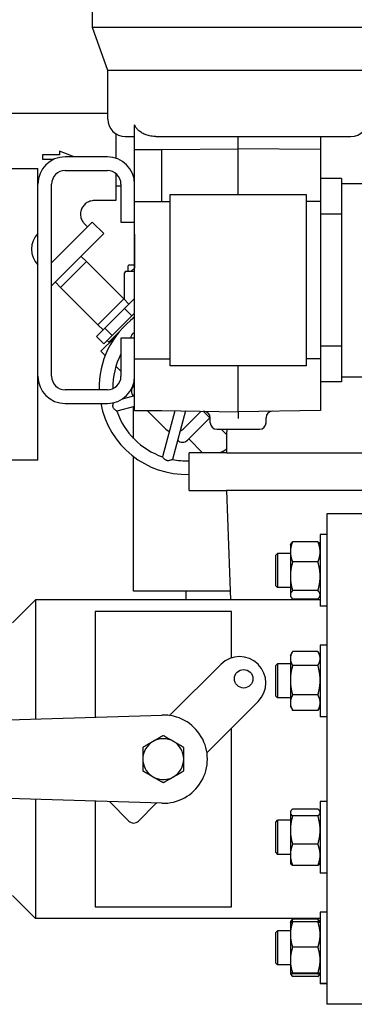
# Model space of a CAD drawing. Header units: inches. Extents: x 24 to 1128, y -69 to 748.
# Tile 250 of 256: x 364.65 to 370.78, y 179.86 to 197.93. Entities that reach past the tile are written whole.
import ezdxf

# ---------------------------------------------------------------- set-up
doc = ezdxf.new("R2010")
doc.units = ezdxf.units.IN
doc.header["$LTSCALE"] = 32
doc.header["$MEASUREMENT"] = 0
doc.layers.add('Visible (ANSI)', color=7, linetype='Continuous', lineweight=30)

msp = doc.modelspace()

# ---------------------------------------------------------------- linework, layer by layer
at = {"layer": 'Visible (ANSI)'}
for p, q in [((365.98331, 197.78961), (365.98331, 201.80961)), ((371.32331, 197.78961), (365.98331, 197.78961)), ((366.26581, 196.99961), (365.98331, 197.78961)), ((371.04081, 196.99961), (366.26581, 196.99961)), ((366.26581, 196.10561), (366.26581, 196.99961)), ((366.26581, 196.20742), (362.73113, 196.20742)), ((366.75531, 195.54804), (366.75531, 195.99697)), ((366.41113, 195.83858), (366.41113, 195.38831)), ((366.58381, 195.78761), (366.75531, 195.78761)), ((367.14464, 195.78761), (370.16382, 195.78761)), ((368.65331, 195.56213), (368.65331, 195.78761)), ((370.16731, 195.78762), (370.16731, 195.54687)), ((370.16731, 195.78761), (370.72281, 195.78761)), ((366.75531, 195.54804), (367.25531, 195.54804)), ((366.75531, 194.59253), (366.75531, 195.54804)), ((367.25531, 195.54804), (368.65331, 195.56213)), ((367.25531, 194.59253), (367.25531, 195.54804)), ((368.65331, 194.72461), (368.65331, 195.56213)), ((370.16731, 195.54687), (368.65331, 195.56213)), ((370.16731, 195.54687), (370.16731, 194.59136)), ((365.38097, 195.44888), (365.06819, 195.44888)), ((365.06819, 195.44888), (365.06819, 195.36846)), ((365.06819, 195.36846), (365.27685, 195.36846)), ((365.38097, 195.51837), (365.38097, 195.44888)), ((365.64953, 195.41321), (365.38097, 195.51837)), ((366.25531, 195.41321), (365.48361, 195.41321)), ((363.49361, 195.19941), (364.98361, 195.19941)), ((364.98361, 195.01191), (364.98361, 195.19941)), ((364.98361, 194.00941), (364.98361, 195.01191)), ((365.48361, 195.16321), (366.25531, 195.16321)), ((366.41113, 195.10871), (366.41113, 194.60992)), ((370.55131, 195.01511), (370.16731, 195.01511)), ((370.55131, 195.01511), (370.55131, 194.92126)), ((365.23361, 191.38561), (365.23361, 194.91321)), ((366.41113, 194.88367), (366.50531, 194.88367)), ((366.50531, 194.91321), (366.50531, 194.21241)), ((370.55131, 194.92126), (373.70091, 194.92126)), ((370.55131, 194.92126), (370.55131, 191.37796)), ((367.40731, 191.57461), (367.40731, 194.72461)), ((367.40731, 194.72461), (369.89931, 194.72461)), ((369.89931, 194.72461), (369.89931, 191.57461)), ((366.41113, 194.60992), (366.01304, 194.60992)), ((366.75531, 194.59253), (367.25531, 194.59253)), ((366.75531, 191.7067), (366.75531, 194.59253)), ((367.25531, 194.59253), (367.40731, 194.59406)), ((370.16731, 194.59136), (369.89931, 194.59406)), ((370.16731, 194.59136), (370.16731, 191.70787)), ((370.55131, 194.36108), (370.16731, 194.36108)), ((365.97987, 194.21631), (365.23361, 193.47005)), ((365.83626, 194.18314), (365.89148, 194.12792)), ((365.97987, 194.21631), (366.192, 194.00418)), ((366.50531, 194.21241), (366.75531, 194.21241)), ((364.98361, 193.42941), (364.98361, 194.00941)), ((365.23361, 193.04578), (366.192, 194.00418)), ((366.75531, 193.99573), (366.75174, 193.99217)), ((366.75174, 193.99217), (366.75531, 193.99217)), ((366.75174, 193.99217), (366.75174, 193.37217)), ((365.7745, 193.58668), (365.87219, 193.49491)), ((364.98361, 190.03191), (364.98361, 193.42941)), ((365.39489, 193.01762), (365.87219, 193.49491)), ((365.87219, 193.49491), (366.55955, 192.80755)), ((366.63174, 193.39717), (366.63174, 193.31217)), ((366.75174, 193.42717), (366.66174, 193.42717)), ((366.75174, 193.37217), (366.69174, 193.31217)), ((366.75531, 193.37217), (366.75174, 193.37217)), ((366.57174, 192.79457), (366.57174, 193.28217)), ((366.60174, 193.31217), (366.75531, 193.31217)), ((365.30313, 193.1153), (365.39489, 193.01762)), ((365.39489, 193.01762), (366.08225, 192.33025)), ((366.08225, 192.33025), (366.55955, 192.80755)), ((366.65131, 192.70986), (366.55955, 192.80755)), ((366.75531, 192.81386), (366.57045, 192.629)), ((366.57045, 192.629), (366.21229, 192.27084)), ((366.34664, 192.13649), (366.7048, 192.49465)), ((366.57045, 192.629), (366.7048, 192.49465)), ((366.69958, 192.42746), (366.75531, 192.48319)), ((366.7048, 192.49465), (366.75531, 192.54516)), ((366.17994, 192.23849), (366.08225, 192.33025)), ((366.21229, 192.27084), (366.05746, 192.11601)), ((366.05746, 192.11601), (366.19181, 191.98166)), ((366.19181, 191.98166), (366.34664, 192.13649)), ((366.21229, 192.27084), (366.34664, 192.13649)), ((366.28121, 192.00909), (366.46234, 192.19022)), ((366.39319, 192.09818), (366.13897, 191.84397)), ((366.25022, 192.04007), (366.28121, 192.00909)), ((366.29301, 191.998), (366.28121, 192.00909)), ((366.75531, 192.08641), (366.50531, 192.08641)), ((366.50531, 192.08641), (366.50531, 191.38561)), ((370.55131, 191.93814), (370.16731, 191.93814)), ((366.21613, 191.76681), (366.13897, 191.84397)), ((366.50531, 191.47763), (366.41263, 191.5703)), ((366.75531, 191.7067), (367.25531, 191.7067)), ((366.75531, 190.75702), (366.75531, 191.7067)), ((367.25531, 191.7067), (367.40731, 191.70517)), ((369.89931, 191.57461), (367.40731, 191.57461)), ((368.65331, 190.73261), (368.65331, 191.57461)), ((370.16731, 191.70787), (369.89931, 191.70517)), ((370.16731, 191.70787), (370.16731, 190.75904)), ((366.73272, 191.20028), (366.75531, 191.22287)), ((366.75531, 191.22763), (366.73576, 191.24718)), ((370.55131, 191.28411), (370.16731, 191.28411)), ((370.55131, 191.37796), (373.70091, 191.37796)), ((370.55131, 191.37796), (370.55131, 191.28411)), ((366.25531, 191.13561), (365.48361, 191.13561)), ((366.75531, 191.02626), (366.5249, 190.96452)), ((366.73532, 191.0209), (366.73272, 191.0235)), ((365.48361, 190.88561), (366.25531, 190.88561)), ((366.75531, 190.83163), (366.42959, 190.74435)), ((366.73674, 190.2441), (366.73674, 190.82665)), ((366.75531, 190.75702), (367.25531, 190.75702)), ((366.98374, 190.75702), (367.30835, 190.43241)), ((367.25531, 190.75702), (368.65331, 190.73261)), ((367.49334, 190.75286), (367.26674, 189.9072)), ((367.68706, 190.74948), (367.44834, 189.85854)), ((367.6619, 190.43241), (367.97397, 190.74447)), ((368.01308, 190.74379), (368.14131, 190.61556)), ((370.16731, 190.75904), (368.65331, 190.73261)), ((368.65331, 190.73261), (368.65331, 190.6126)), ((368.1346, 190.62226), (367.72267, 190.21033)), ((368.14131, 190.53361), (368.14131, 190.62363)), ((369.16531, 190.53361), (369.16531, 190.62363)), ((367.38979, 190.36643), (367.3678, 190.38842)), ((368.26131, 190.41361), (369.04531, 190.41361)), ((368.34325, 190.41361), (368.44188, 190.31499)), ((367.54589, 190.21033), (367.54329, 190.21293)), ((368.00344, 189.9795), (367.74764, 190.2353)), ((368.44174, 190.292), (368.44174, 189.9795)), ((364.98361, 189.84441), (364.98361, 190.03191)), ((368.44174, 189.9795), (367.75424, 189.9795)), ((367.75424, 189.292), (367.75424, 189.9795)), ((368.44174, 189.9795), (372.44174, 189.9795)), ((364.98361, 189.84441), (363.49361, 189.84441)), ((366.73674, 187.44367), (366.73674, 189.91077)), ((367.75424, 189.292), (368.44174, 189.292)), ((368.44174, 189.292), (368.51691, 187.28267)), ((372.44174, 189.292), (368.44174, 189.292)), ((370.28063, 188.85867), (370.28063, 179.85867)), ((371.22063, 188.85867), (370.28063, 188.85867)), ((369.61163, 188.29242), (369.62327, 188.31258)), ((370.11677, 188.35), (369.6535, 188.35)), ((370.15863, 188.29242), (370.147, 188.31258)), ((370.15863, 188.47992), (370.15863, 187.16742)), ((370.28063, 188.47992), (370.15863, 188.47992)), ((369.34313, 188.10442), (369.37443, 188.13572)), ((369.37443, 188.13572), (369.37443, 187.51072)), ((369.61163, 188.13572), (369.37443, 188.13572)), ((369.61163, 188.29242), (369.61163, 188.16374)), ((369.61163, 188.16374), (369.61163, 187.71432)), ((369.34313, 187.54202), (369.34313, 188.10442)), ((370.11677, 187.97748), (369.6535, 187.97748)), ((369.61163, 187.71432), (369.61163, 187.37425)), ((368.51088, 187.44367), (366.73674, 187.44367)), ((367.70174, 187.28267), (367.70174, 187.44367)), ((369.34313, 187.54202), (369.37443, 187.51072)), ((369.61163, 187.51072), (369.37443, 187.51072)), ((370.11677, 187.45115), (369.6535, 187.45115)), ((364.51663, 186.85867), (364.94063, 187.28267)), ((364.94063, 187.28267), (364.94063, 185.09516)), ((370.15863, 187.28267), (364.94063, 187.28267)), ((369.61163, 187.37425), (369.61163, 187.35492)), ((369.61163, 187.35492), (369.62327, 187.33476)), ((370.11677, 187.29734), (369.6535, 187.29734)), ((370.15863, 187.35492), (370.147, 187.33476)), ((368.53063, 187.06917), (366.03063, 187.06917)), ((366.03063, 187.06917), (366.03063, 185.12959)), ((368.53063, 186.21703), (368.53063, 187.06917)), ((370.28063, 187.16742), (370.15863, 187.16742)), ((369.61163, 186.26285), (369.64892, 186.32743)), ((370.11677, 186.33517), (369.6535, 186.33517)), ((370.15863, 186.26285), (370.12134, 186.32743)), ((370.15863, 186.45035), (370.15863, 185.13785)), ((370.28063, 186.45035), (370.15863, 186.45035)), ((369.61163, 186.26285), (369.61163, 186.20608)), ((369.61163, 186.20608), (369.61163, 185.80645)), ((367.41564, 185.17533), (368.34059, 186.10027)), ((369.01941, 186.10027), (369.02224, 186.09745)), ((369.34313, 186.07493), (369.37443, 186.10623)), ((369.34313, 185.51253), (369.34313, 186.07493)), ((369.37443, 186.10623), (369.37443, 185.48123)), ((369.61163, 186.10623), (369.37443, 186.10623)), ((370.11677, 186.07698), (369.6535, 186.07698)), ((369.61163, 185.80645), (369.61163, 185.39446)), ((369.34313, 185.51253), (369.37443, 185.48123)), ((369.61163, 185.48123), (369.37443, 185.48123)), ((370.11677, 185.53591), (369.6535, 185.53591)), ((369.02224, 185.41862), (368.09729, 184.49368)), ((369.61163, 185.39446), (369.61163, 185.32535)), ((369.61163, 185.32535), (369.64892, 185.26076)), ((370.11677, 185.25302), (369.6535, 185.25302)), ((370.15863, 185.32535), (370.12134, 185.26076)), ((353.64864, 184.73848), (367.25506, 185.16827)), ((370.28063, 185.13785), (370.15863, 185.13785)), ((368.53063, 181.64817), (368.53063, 184.92702)), ((367.25506, 183.54907), (353.64864, 183.97886)), ((367.06299, 184.05329), (367.12498, 184.0175)), ((367.46474, 184.03197), (367.47151, 184.03588)), ((364.94063, 183.62218), (364.94063, 181.43467)), ((366.03063, 183.58775), (366.03063, 181.64817)), ((366.64919, 183.22235), (366.29204, 183.57949)), ((367.14562, 183.54201), (366.82596, 183.22235)), ((370.11677, 183.44262), (369.6535, 183.44262)), ((370.15863, 183.57992), (370.15863, 182.26742)), ((370.28063, 183.57992), (370.15863, 183.57992)), ((369.61163, 183.39242), (369.61931, 183.40572)), ((369.61163, 183.39242), (369.61163, 183.37949)), ((369.61163, 183.37949), (369.61163, 183.05688)), ((370.11677, 183.31635), (369.6535, 183.31635)), ((370.15863, 183.39242), (370.15095, 183.40572)), ((369.34313, 183.20481), (369.37443, 183.23611)), ((369.34313, 182.64241), (369.34313, 183.20481)), ((369.37443, 183.23611), (369.37443, 182.61111)), ((369.61163, 183.23611), (369.37443, 183.23611)), ((369.61163, 183.05688), (369.61163, 182.60106)), ((370.11677, 182.7974), (369.6535, 182.7974)), ((369.34313, 182.64241), (369.37443, 182.61111)), ((369.61163, 182.61111), (369.37443, 182.61111)), ((369.61163, 182.60106), (369.61163, 182.45492)), ((369.61163, 182.45492), (369.61931, 182.44162)), ((370.11677, 182.40472), (369.6535, 182.40472)), ((370.15863, 182.45492), (370.15095, 182.44162)), ((370.28063, 182.26742), (370.15863, 182.26742)), ((364.51663, 181.85867), (364.94063, 181.43467)), ((366.03063, 181.64817), (368.53063, 181.64817)), ((370.15863, 181.5501), (370.15863, 180.2376)), ((370.28063, 181.5501), (370.15863, 181.5501)), ((370.15863, 181.43467), (364.94063, 181.43467)), ((369.61163, 181.3626), (369.61173, 181.36276)), ((369.61163, 181.3626), (369.61163, 181.13883)), ((369.61202, 181.3631), (369.62327, 181.38258)), ((370.11677, 181.42), (369.6535, 181.42)), ((370.11677, 181.36956), (369.6535, 181.36956)), ((370.15824, 181.3631), (370.147, 181.38258)), ((370.15863, 181.3626), (370.15854, 181.36276)), ((369.34313, 181.17532), (369.37443, 181.20662)), ((369.34313, 180.61292), (369.34313, 181.17532)), ((369.37443, 181.20662), (369.37443, 180.58162)), ((369.61163, 181.20662), (369.37443, 181.20662)), ((369.61163, 181.13883), (369.61163, 180.67025)), ((370.11677, 180.90811), (369.6535, 180.90811)), ((369.34313, 180.61292), (369.37443, 180.58162)), ((369.61163, 180.58162), (369.37443, 180.58162)), ((369.61163, 180.67025), (369.61163, 180.42526)), ((369.61163, 180.42526), (369.61163, 180.4251)), ((369.61163, 180.4251), (369.61163, 180.42492)), ((369.61163, 180.4251), (369.61173, 180.42493)), ((369.61163, 180.42492), (369.62327, 180.40476)), ((370.11677, 180.43239), (369.6535, 180.43239)), ((370.11677, 180.41813), (369.6535, 180.41813)), ((370.11677, 180.36734), (369.6535, 180.36734)), ((370.15863, 180.42492), (370.147, 180.40476)), ((370.15863, 180.4251), (370.15854, 180.42493)), ((370.15863, 180.2376), (370.15863, 180.23742)), ((370.28063, 180.2376), (370.15863, 180.2376)), ((370.28063, 180.23742), (370.15863, 180.23742)), ((371.22063, 179.85867), (370.28063, 179.85867))]:
    msp.add_line(p, q, dxfattribs=at)
msp.add_circle((368.75566, 185.83369), 0.17, dxfattribs=at)
for centre, radius, start, end in [((366.58381, 196.10561), 0.318, 180, 270), ((370.72281, 196.10561), 0.318, 270, 0), ((365.48361, 194.91321), 0.5, 90, 180), ((366.25531, 194.91321), 0.5, 0, 90), ((365.48361, 194.91321), 0.25, 90, 180), ((366.25531, 194.91321), 0.25, 0, 90), ((365.27403, 193.71941), 0.41042, 135.041131, 224.958869), ((366.60174, 193.28217), 0.03, 90, 180), ((367.7061, 191.18371), 1.6, 126.458625, 181.722431), ((367.7061, 191.18371), 1.35, 152.806995, 181.135744), ((365.48361, 191.38561), 0.5, 180, 270), ((365.48361, 191.38561), 0.25, 180, 270), ((366.25531, 191.38561), 0.25, 270, 0), ((366.25531, 191.38561), 0.5, 270, 0), ((366.82111, 191.11189), 0.125, 135, 225), ((367.7061, 191.18371), 1.6, 190.737376, 271.724419), ((367.7061, 191.18371), 1.35, 198.992715, 251.007285), ((368.02131, 190.62363), 0.12, 0, 89), ((369.28531, 190.62363), 0.12, 91, 180), ((368.26131, 190.53361), 0.12, 180, 270), ((369.04531, 190.53361), 0.12, 270, 0), ((367.48512, 190.60918), 0.25, 225, 248.279539), ((367.48512, 190.60918), 0.25, 294.4181, 315), ((370.44174, 190.292), 2, 176.513935, 180), ((367.63428, 190.29872), 0.125, 225, 315), ((367.7061, 191.18371), 1.35, 296.874005, 303.01948), ((367.7061, 191.18371), 1.35, 258.992715, 272.043881), ((370.44174, 184.35867), 3, 101.605475, 102.924238), ((370.44174, 184.35867), 3, 95.415072, 95.528088), ((368.68, 185.76086), 0.48, 45, 135), ((368.68283, 185.75803), 0.48, 315, 45), ((367.28063, 184.35867), 0.81, 268.190802, 91.809198), ((367.32726, 185.26372), 0.125, 304.104347, 315), ((367.28063, 184.35867), 0.375, 60, 120), ((367.28063, 184.35867), 0.375, 120, 180), ((367.28063, 184.35867), 0.375, 0, 60), ((367.28063, 184.35867), 0.375, 180, 234.523496), ((367.28063, 184.35867), 0.375, 300.597117, 0), ((368.18568, 184.40529), 0.125, 135, 145.895653), ((367.28063, 184.35867), 0.375, 245.476504, 299.402883), ((367.23401, 183.45362), 0.125, 127.965535, 135), ((366.73757, 183.31074), 0.125, 225, 315)]:
    msp.add_arc(centre, radius, start, end, dxfattribs=at)
msp.add_ellipse((370.09491, 196.13086), major_axis=(0.45933, -0.10441), ratio=0.71187888, start_param=5.02145534, end_param=5.02904348, dxfattribs=at)
for points, knots in [([(367.14464, 195.78761), (367.1159, 195.78761), (367.08441, 195.78981), (367.02242, 195.79988), (366.99192, 195.80778), (366.94245, 195.82547), (366.91857, 195.83606), (366.87344, 195.86175), (366.85221, 195.87688), (366.81902, 195.90588), (366.80356, 195.92188), (366.7766, 195.95688), (366.76513, 195.97589), (366.75614, 195.99516), (366.75572, 195.99606), (366.75531, 195.99697)], [-1.38558435, -1.38558435, -1.38558435, -1.38558435, -1.16657439, -1.16657439, -0.94756443, -0.94756443, -0.76624939, -0.76624939, -0.58493434, -0.58493434, -0.43040654, -0.43040654, -0.27587875, -0.27587875, -0.26835486, -0.26835486, -0.26835486, -0.26835486]), ([(366.01304, 194.60992), (365.98706, 194.60992), (365.96079, 194.60564), (365.91092, 194.58944), (365.88674, 194.57718), (365.84382, 194.5458), (365.82469, 194.52617), (365.79405, 194.48284), (365.78202, 194.45866), (365.7662, 194.40781), (365.76254, 194.38043), (365.76397, 194.32738), (365.76878, 194.30103), (365.78639, 194.25088), (365.7998, 194.22663), (365.82263, 194.19762), (365.82925, 194.19017), (365.83626, 194.18314)], [0.00000313, 0.00000313, 0.00000313, 0.00000313, 0.1979563, 0.1979563, 0.39951416, 0.39951416, 0.60305681, 0.60305681, 0.80389882, 0.80389882, 1.00888458, 1.00888458, 1.20824396, 1.20824396, 1.41386434, 1.41386434, 1.48952599, 1.48952599, 1.48952599, 1.48952599]), ([(366.66174, 193.42717), (366.65805, 193.42717), (366.6544, 193.42649), (366.65098, 193.42517), (366.64746, 193.42382), (366.64426, 193.42183), (366.64153, 193.41933), (366.63862, 193.41668), (366.6363, 193.41352), (366.63465, 193.41004), (366.6337, 193.40805), (366.63298, 193.40597), (366.6325, 193.40384), (366.63199, 193.40165), (366.63174, 193.39941), (366.63174, 193.39717)], [0.123493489, 0.123493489, 0.123493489, 0.123493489, 0.151693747, 0.151693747, 0.151693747, 0.1807417, 0.1807417, 0.1807417, 0.211584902, 0.211584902, 0.211584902, 0.22923629, 0.22923629, 0.22923629, 0.247402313, 0.247402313, 0.247402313, 0.247402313]), ([(366.6893, 192.08641), (366.68941, 192.08724), (366.68953, 192.08809), (366.69082, 192.0971), (366.69252, 192.10717), (366.69721, 192.12535), (366.69974, 192.13337), (366.70598, 192.14747), (366.70938, 192.15364), (366.71498, 192.16125), (366.71643, 192.16304), (366.71864, 192.16555), (366.71933, 192.16631), (366.72057, 192.16761), (366.7211, 192.16816), (366.72216, 192.1692), (366.72267, 192.1697), (366.72405, 192.17099), (366.72492, 192.17177), (366.72809, 192.17448), (366.73045, 192.17628), (366.74005, 192.18284), (366.74774, 192.18649), (366.75531, 192.18933)], [-1.031848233, -1.031848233, -1.031848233, -1.031848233, -1.021616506, -1.021616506, -0.92624701, -0.92624701, -0.858338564, -0.858338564, -0.804308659, -0.804308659, -0.786846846, -0.786846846, -0.779072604, -0.779072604, -0.773264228, -0.773264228, -0.767822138, -0.767822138, -0.758830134, -0.758830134, -0.735798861, -0.735798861, -0.668169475, -0.668169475, -0.668169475, -0.668169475]), ([(366.42959, 190.74435), (366.42959, 190.74435), (366.42871, 190.74498), (366.42431, 190.74816), (366.41966, 190.75155), (366.40744, 190.76115), (366.39957, 190.76766), (366.38616, 190.78081), (366.38048, 190.78701), (366.37139, 190.79947), (366.36775, 190.80549), (366.36397, 190.81415), (366.36313, 190.8163), (366.36206, 190.81947), (366.36175, 190.82045), (366.36124, 190.82217), (366.36104, 190.8229), (366.36066, 190.82434), (366.36049, 190.82503), (366.36006, 190.82687), (366.35982, 190.82802), (366.35906, 190.83211), (366.35868, 190.83506), (366.35774, 190.84753), (366.35863, 190.85685), (366.36212, 190.87581), (366.36511, 190.88578), (366.3687, 190.89607), (366.36921, 190.89749), (366.36972, 190.89888)], [-1.159920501, -1.159920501, -1.159920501, -1.159920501, -1.106581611, -1.106581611, -1.021616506, -1.021616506, -0.92624701, -0.92624701, -0.858338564, -0.858338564, -0.804308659, -0.804308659, -0.786846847, -0.786846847, -0.779072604, -0.779072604, -0.773264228, -0.773264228, -0.767822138, -0.767822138, -0.758830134, -0.758830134, -0.735798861, -0.735798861, -0.661342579, -0.661342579, -0.572803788, -0.572803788, -0.558141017, -0.558141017, -0.558141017, -0.558141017]), ([(367.44834, 189.85854), (367.44834, 189.85854), (367.44735, 189.85809), (367.4424, 189.85587), (367.43713, 189.85354), (367.42271, 189.84776), (367.41314, 189.84419), (367.39505, 189.83916), (367.38684, 189.83734), (367.37151, 189.8357), (367.36447, 189.83556), (367.35508, 189.83661), (367.3528, 189.83696), (367.34952, 189.83762), (367.34852, 189.83784), (367.34677, 189.83826), (367.34603, 189.83845), (367.3446, 189.83884), (367.34392, 189.83904), (367.34211, 189.83959), (367.34099, 189.83995), (367.33706, 189.84134), (367.33432, 189.84249), (367.32305, 189.8479), (367.31543, 189.85334), (367.30076, 189.86584), (367.29361, 189.87341), (367.2813, 189.88771), (367.27625, 189.89429), (367.26977, 189.90296), (367.26787, 189.90562), (367.26686, 189.90703), (367.26674, 189.9072), (367.26674, 189.9072)], [-1.159920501, -1.159920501, -1.159920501, -1.159920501, -1.106581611, -1.106581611, -1.021616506, -1.021616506, -0.92624701, -0.92624701, -0.858338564, -0.858338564, -0.804308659, -0.804308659, -0.786846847, -0.786846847, -0.779072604, -0.779072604, -0.773264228, -0.773264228, -0.767822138, -0.767822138, -0.758830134, -0.758830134, -0.735798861, -0.735798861, -0.661342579, -0.661342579, -0.572803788, -0.572803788, -0.482638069, -0.482638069, -0.410214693, -0.410214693, -0.386508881, -0.386508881, -0.386508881, -0.386508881])]:
    msp.add_open_spline(points, degree=3, knots=knots, dxfattribs=at)
for points, weights in [([(369.6535, 188.35), (369.61163, 188.25019), (369.61163, 188.16374)], [1, 1.0379548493, 1]), ([(369.62327, 188.31258), (369.63352, 188.33034), (369.6535, 188.35)], [1.01889881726, 1.01775604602, 1]), ([(370.15863, 188.16374), (370.15863, 188.25019), (370.11677, 188.35)], [1, 1.0379548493, 1]), ([(370.11677, 188.35), (370.13674, 188.33034), (370.147, 188.31258)], [1, 1.01775604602, 1.01889881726]), ([(369.61163, 188.16374), (369.61163, 188.0773), (369.6535, 187.97748)], [1, 1.0379548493, 1]), ([(370.11677, 187.97748), (370.15863, 188.0773), (370.15863, 188.16374)], [1, 1.0379548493, 1]), ([(369.6535, 187.97748), (369.61163, 187.83645), (369.61163, 187.71432)], [1, 1.0379548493, 1]), ([(370.15863, 187.71432), (370.15863, 187.83645), (370.11677, 187.97748)], [1, 1.0379548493, 1]), ([(369.61163, 187.71432), (369.61163, 187.59218), (369.6535, 187.45115)], [1, 1.0379548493, 1]), ([(370.11677, 187.45115), (370.15863, 187.59218), (370.15863, 187.71432)], [1, 1.0379548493, 1]), ([(369.6535, 187.45115), (369.61163, 187.40994), (369.61163, 187.37425)], [1, 1.0379548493, 1]), ([(370.15863, 187.37425), (370.15863, 187.40994), (370.11677, 187.45115)], [1, 1.0379548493, 1]), ([(369.61163, 187.37425), (369.61163, 187.33855), (369.6535, 187.29734)], [1, 1.0379548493, 1]), ([(370.11677, 187.29734), (370.15863, 187.33855), (370.15863, 187.37425)], [1, 1.0379548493, 1]), ([(369.6535, 186.33517), (369.61163, 186.26599), (369.61163, 186.20608)], [1, 1.0379548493, 1]), ([(370.15863, 186.20608), (370.15863, 186.26599), (370.11677, 186.33517)], [1, 1.0379548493, 1]), ([(369.61163, 186.20608), (369.61163, 186.14617), (369.6535, 186.07698)], [1, 1.0379548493, 1]), ([(370.11677, 186.07698), (370.15863, 186.14617), (370.15863, 186.20608)], [1, 1.0379548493, 1]), ([(369.6535, 186.07698), (369.61163, 185.932), (369.61163, 185.80645)], [1, 1.0379548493, 1]), ([(370.15863, 185.80645), (370.15863, 185.932), (370.11677, 186.07698)], [1, 1.0379548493, 1]), ([(369.61163, 185.80645), (369.61163, 185.68089), (369.6535, 185.53591)], [1, 1.0379548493, 1]), ([(370.11677, 185.53591), (370.15863, 185.68089), (370.15863, 185.80645)], [1, 1.0379548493, 1]), ([(369.6535, 185.53591), (369.61163, 185.46011), (369.61163, 185.39446)], [1, 1.0379548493, 1]), ([(370.15863, 185.39446), (370.15863, 185.46011), (370.11677, 185.53591)], [1, 1.0379548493, 1]), ([(369.61163, 185.39446), (369.61163, 185.32882), (369.6535, 185.25302)], [1, 1.0379548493, 1]), ([(369.6535, 185.25302), (369.65114, 185.25692), (369.64892, 185.26076)], [1, 1.00206469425, 1.00390475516]), ([(370.11677, 185.25302), (370.15863, 185.32882), (370.15863, 185.39446)], [1, 1.0379548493, 1]), ([(370.12134, 185.26076), (370.11912, 185.25692), (370.11677, 185.25302)], [1.00390475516, 1.00206469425, 1]), ([(367.28063, 184.79168), (367.18015, 184.73367), (367.09313, 184.68343)], [1.79286472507, 1.93154329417, 1.93154329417]), ([(367.46813, 184.68343), (367.38111, 184.73367), (367.28063, 184.79168)], [1.93154329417, 1.93154329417, 1.79286472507]), ([(367.09313, 184.68343), (367.00611, 184.63319), (366.90563, 184.57518)], [1.93154329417, 1.93154329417, 1.79286472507]), ([(366.90563, 184.57518), (366.90563, 184.45915), (366.90563, 184.35867)], [1.79286472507, 1.93154329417, 1.93154329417]), ([(367.65563, 184.57518), (367.55515, 184.63319), (367.46813, 184.68343)], [1.79286472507, 1.93154329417, 1.93154329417]), ([(367.65563, 184.35867), (367.65563, 184.45915), (367.65563, 184.57518)], [1.93154329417, 1.93154329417, 1.79286472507]), ([(366.90563, 184.35867), (366.90563, 184.25898), (366.90563, 184.14414)], [1.93154329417, 1.93154329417, 1.79505267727]), ([(367.65563, 184.14219), (367.65563, 184.2582), (367.65563, 184.35867)], [1.79289081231, 1.93154329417, 1.93154329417]), ([(366.90563, 184.14414), (366.98987, 184.0955), (367.06299, 184.05329)], [1.79674257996, 1.91307299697, 1.93367420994]), ([(367.12498, 184.0175), (367.1981, 183.97529), (367.28232, 183.92666)], [1.93367420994, 1.91307533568, 1.79676899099]), ([(367.28232, 183.92666), (367.37997, 183.98304), (367.46474, 184.03197)], [1.79509907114, 1.92894511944, 1.93156858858]), ([(367.47151, 184.03588), (367.55696, 184.08522), (367.65563, 184.14219)], [1.93156858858, 1.9289237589, 1.79291079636]), ([(369.6535, 183.44262), (369.61163, 183.40879), (369.61163, 183.37949)], [1, 1.0379548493, 1]), ([(370.15863, 183.37949), (370.15863, 183.40879), (370.11677, 183.44262)], [1, 1.0379548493, 1]), ([(369.61163, 183.37949), (369.61163, 183.35019), (369.6535, 183.31635)], [1, 1.0379548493, 1]), ([(369.6535, 183.31635), (369.61163, 183.1773), (369.61163, 183.05688)], [1, 1.0379548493, 1]), ([(370.11677, 183.31635), (370.15863, 183.35019), (370.15863, 183.37949)], [1, 1.0379548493, 1]), ([(370.15863, 183.05688), (370.15863, 183.1773), (370.11677, 183.31635)], [1, 1.0379548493, 1]), ([(369.61163, 183.05688), (369.61163, 182.93645), (369.6535, 182.7974)], [1, 1.0379548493, 1]), ([(370.11677, 182.7974), (370.15863, 182.93645), (370.15863, 183.05688)], [1, 1.0379548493, 1]), ([(369.6535, 182.7974), (369.61163, 182.69218), (369.61163, 182.60106)], [1, 1.0379548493, 1]), ([(370.15863, 182.60106), (370.15863, 182.69218), (370.11677, 182.7974)], [1, 1.0379548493, 1]), ([(369.61163, 182.60106), (369.61163, 182.50994), (369.6535, 182.40472)], [1, 1.0379548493, 1]), ([(370.11677, 182.40472), (370.15863, 182.50994), (370.15863, 182.60106)], [1, 1.0379548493, 1]), ([(369.6535, 182.40472), (369.62935, 182.42424), (369.61931, 182.44162)], [1, 1.0215494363, 1.01862883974]), ([(370.15095, 182.44162), (370.14092, 182.42424), (370.11677, 182.40472)], [1.01862883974, 1.0215494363, 1]), ([(369.6535, 181.36956), (369.61163, 181.24592), (369.61163, 181.13883)], [1, 1.0379548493, 1]), ([(369.61173, 181.36276), (369.61355, 181.36592), (369.6535, 181.36956)], [1.00343145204, 1.03615364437, 1]), ([(369.62327, 181.38258), (369.63352, 181.40034), (369.6535, 181.42)], [1.01889881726, 1.01775604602, 1]), ([(369.6535, 181.42), (369.64215, 181.39293), (369.63399, 181.36756)], [1, 1.01001544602, 1.01474518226]), ([(370.13628, 181.36756), (370.12812, 181.39293), (370.11677, 181.42)], [1.01474518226, 1.01001544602, 1]), ([(370.11677, 181.42), (370.13674, 181.40034), (370.147, 181.38258)], [1, 1.01775604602, 1.01889881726]), ([(370.11677, 181.36956), (370.15672, 181.36592), (370.15854, 181.36276)], [1, 1.03615364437, 1.00343145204]), ([(370.15863, 181.13883), (370.15863, 181.24592), (370.11677, 181.36956)], [1, 1.0379548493, 1]), ([(369.61163, 181.13883), (369.61163, 181.03175), (369.6535, 180.90811)], [1, 1.0379548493, 1]), ([(370.11677, 180.90811), (370.15863, 181.03175), (370.15863, 181.13883)], [1, 1.0379548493, 1]), ([(369.6535, 180.90811), (369.61163, 180.78064), (369.61163, 180.67025)], [1, 1.0379548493, 1]), ([(370.15863, 180.67025), (370.15863, 180.78064), (370.11677, 180.90811)], [1, 1.0379548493, 1]), ([(369.61163, 180.67025), (369.61163, 180.55986), (369.6535, 180.43239)], [1, 1.0379548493, 1]), ([(370.11677, 180.43239), (370.15863, 180.55986), (370.15863, 180.67025)], [1, 1.0379548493, 1]), ([(369.6535, 180.43239), (369.61163, 180.42857), (369.61163, 180.42526)], [1, 1.0379548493, 1]), ([(369.61163, 180.42526), (369.61163, 180.42195), (369.6535, 180.41813)], [1, 1.0379548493, 1]), ([(369.61495, 180.42332), (369.6232, 180.39717), (369.6535, 180.36734)], [1.01542672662, 1.02718614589, 1]), ([(370.15863, 180.42526), (370.15863, 180.42857), (370.11677, 180.43239)], [1, 1.0379548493, 1]), ([(370.11677, 180.41813), (370.15863, 180.42195), (370.15863, 180.42526)], [1, 1.0379548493, 1]), ([(370.11677, 180.36734), (370.14707, 180.39717), (370.15531, 180.42332)], [1, 1.02718614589, 1.01542672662])]:
    msp.add_rational_spline(points, weights, degree=2, dxfattribs=at)

doc.saveas('drawing.dxf')
